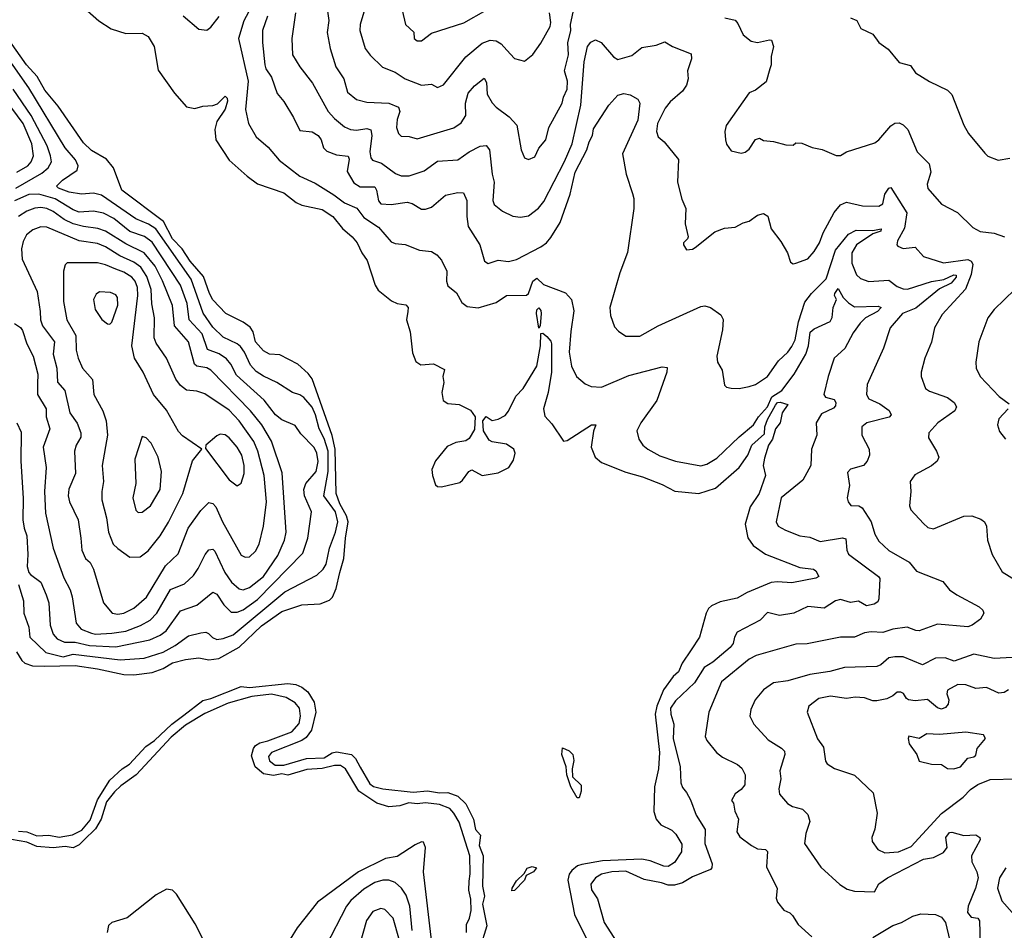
# Model space of a CAD drawing. Extents: x 1246169 to 1426871, y 660025 to 763458.
# Tile 128 of 256: x 1305550 to 1310415, y 698306 to 702808. Entities that reach past the tile are written whole.
import ezdxf

# ---------------------------------------------------------------- set-up
doc = ezdxf.new("R2010")
doc.units = 0

msp = doc.modelspace()

# ---------------------------------------------------------------- linework, layer by layer
at = {"layer": '0CON20XD'}
for points in [[(1307515, 702702.9), (1307535, 702703.5), (1307585, 702740.8), (1307745, 702792.5), (1307855, 702855.4), (1307926.9, 702915), (1307961.3, 702958.7), (1307975.6, 703005), (1307961.3, 703081.3), (1307940, 703115), (1307914.2, 703134.2), (1307885, 703135.8), (1307855, 703148.6), (1307785, 703154.2), (1307735, 703131.8), (1307595, 703136.7), (1307509.3, 703110.7), (1307482.2, 703065), (1307448.9, 702981.1), (1307440, 702855), (1307456.9, 702785), (1307497.1, 702747.1), (1307500, 702715), (1307515, 702702.9)], [(1307064.6, 702895), (1307078.2, 702805), (1307069.2, 702745), (1307083.8, 702665), (1307112.4, 702575), (1307152.5, 702515), (1307170.3, 702450.3), (1307215, 702413.3), (1307265, 702400), (1307375, 702395.8), (1307422.5, 702375), (1307428.9, 702355), (1307414.6, 702315), (1307412.7, 702275), (1307422.5, 702245), (1307435, 702232.7), (1307475, 702230.6), (1307515, 702218.5), (1307695, 702273.2), (1307730.9, 702299.1), (1307755.2, 702335), (1307753.8, 702396.2), (1307766.3, 702445), (1307798.2, 702481.8), (1307845, 702518.6), (1307857.3, 702497.3), (1307859.4, 702439.4), (1307885, 702396.7), (1307904.4, 702375), (1307968.1, 702328.1), (1308006.2, 702286.2), (1308028.1, 702165), (1308044, 702125), (1308065, 702117.5), (1308095, 702130), (1308115, 702173.8), (1308149.5, 702215), (1308164.7, 702275.3), (1308230.6, 702395), (1308236.9, 702425), (1308255.9, 702464.1), (1308256.4, 702503.6), (1308241.9, 702555), (1308261.7, 702635), (1308259.4, 702695), (1308273.6, 702753.6), (1308272.4, 702785), (1308284.4, 702845)], [(1305845, 702888.6), (1305941.8, 702801.8), (1306002.4, 702762.4), (1306075, 702740.6), (1306155, 702741.5), (1306185, 702725.6), (1306214.6, 702675), (1306235, 702558.1), (1306314.8, 702444.8), (1306375, 702378.1), (1306415, 702368.9), (1306455, 702380), (1306504, 702384), (1306527.9, 702392.1), (1306565, 702430), (1306575, 702420), (1306577.1, 702405), (1306565, 702366), (1306524.4, 702305), (1306514.2, 702265.8), (1306519.2, 702215), (1306585, 702113.8), (1306673.8, 702033.8), (1306725, 701996.7), (1306855, 701952.3), (1306915.7, 701905), (1306945, 701890.5), (1307045, 701870.3), (1307097.7, 701835), (1307145, 701775.4), (1307193.5, 701735), (1307217.9, 701705), (1307240.8, 701655), (1307266.9, 701616.9), (1307306.5, 701496.5), (1307320.8, 701470.8), (1307387.6, 701417.6), (1307415, 701405.7), (1307458.9, 701398.9), (1307469.4, 701385), (1307468.5, 701365), (1307461.5, 701325), (1307480, 701265), (1307491.2, 701161.2), (1307508, 701118), (1307532.7, 701102.7), (1307595, 701107.5), (1307648.6, 701078.6), (1307641.8, 701045), (1307646.7, 701015), (1307635.3, 700965), (1307642.2, 700925), (1307665, 700911.5), (1307722.5, 700905), (1307778.3, 700878.3), (1307800.8, 700845), (1307797, 700783), (1307771.8, 700738.2), (1307755, 700726.5), (1307705, 700718), (1307662.1, 700697.9), (1307605, 700628), (1307587.1, 700585), (1307589.4, 700555), (1307605, 700508.8), (1307615, 700500.8), (1307635, 700498.5), (1307725, 700520.6), (1307738.8, 700531.2), (1307769.3, 700575), (1307785, 700582.8), (1307835, 700554.1), (1307915, 700567.3), (1307967.1, 700595), (1307989.7, 700630.3), (1307998.9, 700665), (1307991.4, 700685), (1307955, 700709.4), (1307885, 700721.4), (1307870, 700730), (1307842, 700775), (1307838.8, 700825), (1307855, 700846.2), (1307885, 700826.7), (1307915, 700833.8), (1307948.3, 700851.7), (1307965, 700872.5), (1308002.4, 700947.6), (1308038, 700985), (1308104.7, 701095), (1308124, 701195), (1308125, 701257.5), (1308135, 701258.9), (1308155, 701242.3), (1308175, 701218.8), (1308178.4, 701205), (1308178.4, 701065), (1308161.5, 700965), (1308139.1, 700885), (1308145, 700848.1), (1308179.4, 700809.4), (1308236.7, 700725), (1308255, 700727.5), (1308375, 700806), (1308397.5, 700805), (1308386.1, 700773.9), (1308374.2, 700694.2), (1308393.3, 700645), (1308425, 700619.5), (1308545, 700571.3), (1308627.8, 700547.8), (1308725, 700510.8), (1308786.9, 700476.9), (1308905, 700465.8), (1308988.3, 700491.7), (1309105.8, 700594.2), (1309147.2, 700655), (1309167.7, 700705), (1309230, 700760), (1309232, 700795), (1309245, 700830.9), (1309285, 700902.2), (1309295, 700915.2), (1309307.3, 700917.3), (1309345.8, 700905), (1309317.4, 700865), (1309308.4, 700815), (1309285.2, 700784.8), (1309270.2, 700735), (1309250.5, 700705), (1309230.6, 700640.6), (1309224.4, 700604.4), (1309235.7, 700555), (1309203.1, 700465), (1309160.1, 700399.9), (1309134.6, 700315), (1309147.3, 700247.3), (1309175, 700209.4), (1309235, 700166.2), (1309405, 700100), (1309472.2, 700092.2), (1309484, 700084), (1309499.2, 700055), (1309483.1, 700046.9), (1309365, 700024.2), (1309295, 700029.6), (1309263.8, 700025), (1309144.2, 699975.8), (1309095, 699948.2), (1309010.5, 699929.5), (1308968.8, 699911.2), (1308953.1, 699896.9), (1308942.2, 699875), (1308908.9, 699755), (1308867.3, 699692.7), (1308823.7, 699626.3), (1308805.1, 699584.9), (1308778.7, 699561.3), (1308731.7, 699495), (1308698, 699415), (1308690.2, 699375), (1308711, 699185), (1308706, 699105), (1308687.6, 699015), (1308683.6, 698893.6), (1308695.6, 698855), (1308717.4, 698827.4), (1308772.1, 698802.1), (1308792.3, 698782.3), (1308822.2, 698732.2), (1308820, 698695), (1308785, 698641), (1308755, 698622.3), (1308732.8, 698622.8), (1308665, 698649.7), (1308625, 698657.4), (1308430.6, 698649.4), (1308327.9, 698632.1), (1308307.1, 698625), (1308277.9, 698602.1), (1308265, 698584.3), (1308259.2, 698555), (1308291.5, 698385), (1308370.3, 698225)], [(1306680.8, 702845), (1306657.3, 702802.7), (1306632.1, 702715), (1306679, 702505), (1306666.1, 702365), (1306680.4, 702295), (1306719.1, 702229.1), (1306778, 702178), (1306833, 702113), (1306935, 702034.5), (1307010.2, 702000.2), (1307102.9, 701942.9), (1307155, 701902.9), (1307216.5, 701876.5), (1307250.1, 701830.1), (1307323.3, 701783.3), (1307385, 701710.4), (1307405, 701701.8), (1307455, 701696.5), (1307525, 701669.1), (1307585, 701661.8), (1307611.9, 701645), (1307635, 701619.2), (1307660.4, 701565), (1307658.8, 701515), (1307665, 701492.5), (1307708.3, 701458.3), (1307735, 701410), (1307760.9, 701390.9), (1307815, 701382.9), (1307905, 701410.6), (1307955.8, 701444.2), (1308055, 701446.7), (1308065, 701454.4), (1308086.3, 701515), (1308105, 701530.3), (1308138.5, 701498.5), (1308247.6, 701457.6), (1308276.7, 701425), (1308288.6, 701368.6), (1308273.1, 701266.9), (1308265.5, 701165), (1308276.9, 701095), (1308302, 701045), (1308345, 701008.6), (1308373.3, 700995), (1308425, 700991.8), (1308560.4, 701049.6), (1308725, 701092.5), (1308749.5, 701089.5), (1308747.5, 701065), (1308698.6, 700925), (1308618.5, 700815), (1308600, 700775), (1308609.4, 700735), (1308629.4, 700705), (1308654.2, 700685), (1308712.7, 700652.7), (1308790, 700625), (1308915, 700603.2), (1308945, 700611.5), (1308995, 700641.1), (1309104.4, 700745.6), (1309175.9, 700805), (1309200.3, 700845), (1309244.6, 700895), (1309266.9, 700943.1), (1309315.3, 700974.7), (1309376.3, 701055), (1309434.8, 701155.2), (1309447.6, 701195), (1309456.1, 701263.9), (1309475, 701280), (1309555, 701315.8), (1309565, 701336.7), (1309568.8, 701385), (1309586.6, 701425), (1309576.3, 701445), (1309577.5, 701455), (1309595, 701478.6), (1309618.4, 701435), (1309645, 701407.6), (1309675, 701388.8), (1309792.6, 701392.6), (1309806.5, 701385), (1309788.5, 701365), (1309729.1, 701335), (1309702.3, 701307.7), (1309669.1, 701260.9), (1309626.9, 701183.1), (1309574.3, 701135), (1309545.4, 701044.6), (1309522.7, 700955), (1309531.9, 700941.9), (1309575, 700930), (1309582.6, 700915), (1309580.4, 700899.6), (1309571.6, 700888.4), (1309511.1, 700858.9), (1309485.6, 700815), (1309489.4, 700755), (1309461.9, 700685), (1309458.8, 700605), (1309419.1, 700530.9), (1309312.3, 700445), (1309288.6, 700325), (1309297.5, 700305), (1309334, 700285), (1309405, 700256.2), (1309455, 700249.6), (1309505, 700227.9), (1309615, 700246.1), (1309632.4, 700242.4), (1309636.3, 700186.3), (1309645.7, 700165.7), (1309793.8, 700055), (1309800, 700045), (1309795.6, 699945), (1309789.4, 699930.6), (1309772.1, 699917.9)], [(1307250.5, 702845), (1307232.2, 702785), (1307231.1, 702755), (1307256.7, 702665), (1307282, 702632), (1307343.1, 702573.1), (1307405, 702548.2), (1307455, 702516.5), (1307535, 702484.3), (1307585, 702490), (1307615, 702472.5), (1307645, 702486.9), (1307754.8, 702625.2), (1307835, 702692.1), (1307875, 702706.2), (1307905, 702703.6), (1307929.5, 702689.5), (1307957.2, 702657.2), (1307995, 702616.2), (1308045, 702603.8), (1308085, 702635.6), (1308125, 702692.2), (1308171.5, 702775), (1308175.3, 702795), (1308168, 702842)], [(1306357.3, 702827.3), (1306435, 702761.2), (1306475, 702756), (1306495, 702770.8), (1306535.3, 702824.7)], [(1306774.7, 702825.3), (1306750.7, 702755), (1306749.8, 702695), (1306761.2, 702585), (1306766, 702565), (1306795, 702524.2), (1306822.6, 702442.6), (1306855, 702404.2), (1306902.5, 702325), (1306935, 702260), (1306995, 702253.8), (1307025.4, 702235), (1307040, 702215), (1307051.5, 702175), (1307067.9, 702157.9), (1307115, 702140.2), (1307174.1, 702134.1), (1307178.9, 702118.9), (1307167.9, 702057.9), (1307202.1, 702002.1), (1307232.2, 701982.2), (1307305, 701982.3), (1307313.8, 701965), (1307322.5, 701912.5), (1307335, 701897.3), (1307385, 701895.3), (1307465, 701905.3), (1307488.7, 701898.7), (1307535, 701871.5), (1307555, 701871.8), (1307585, 701881.8), (1307655, 701940), (1307715, 701954.5), (1307743, 701953), (1307759.2, 701915), (1307759, 701835), (1307766.1, 701786.1), (1307824.6, 701695), (1307846.7, 701615), (1307865, 701603.6), (1307915, 701619.1), (1307965, 701612.7), (1308005, 701622.7), (1308125, 701684.6), (1308153.8, 701705), (1308175, 701731.8), (1308220.8, 701805), (1308270, 701945), (1308294.9, 702055.1), (1308352.7, 702165), (1308363.4, 702205), (1308380.5, 702235), (1308385, 702268.1), (1308460.4, 702385), (1308505, 702434.6), (1308535, 702443.5), (1308566.9, 702436.9), (1308605, 702415.6), (1308614.6, 702395), (1308605, 702311.4), (1308528.2, 702145), (1308546.1, 702045), (1308578.3, 701948.3), (1308584.6, 701925), (1308584, 701875), (1308553.1, 701656.9), (1308515, 701556), (1308466.5, 701385), (1308469.5, 701345), (1308489.8, 701289.8), (1308508.7, 701268.7), (1308545, 701244.2), (1308615, 701244.4), (1308705, 701295.5), (1308915, 701390.9), (1308935, 701393.8), (1308964, 701385), (1309015, 701348.9), (1309026.4, 701326.4), (1309022, 701275), (1308994.4, 701144.4), (1308998.8, 701115), (1309021.2, 701075), (1309032.1, 701002.1), (1309042.3, 700992.3), (1309065, 700986.2), (1309105, 700984.2), (1309154.1, 700994.1), (1309185, 701004.4), (1309245.7, 701045), (1309298.7, 701121.3), (1309345, 701163.9), (1309365, 701192.5), (1309381.6, 701225), (1309398.2, 701315), (1309429.1, 701410.9), (1309462.7, 701455), (1309535, 701527.7), (1309581.2, 701668.8), (1309645, 701748.2), (1309682.4, 701767.6), (1309765, 701765.2), (1309806.2, 701775), (1309805, 701762.6), (1309765, 701749.5), (1309685, 701695.7), (1309661.4, 701655), (1309661.8, 701605), (1309685, 701547.5), (1309705, 701529.1), (1309745, 701513.3), (1309845, 701520.9), (1309885, 701488.5), (1309915, 701476.8), (1309936.7, 701476.7), (1310055.4, 701514.6), (1310116.5, 701523.5), (1310165, 701547.2), (1310177.7, 701545), (1310177.5, 701535), (1310151.9, 701505), (1310095, 701478.3), (1309978.3, 701381.7), (1309911.5, 701355), (1309851.5, 701285), (1309818.2, 701185), (1309737.5, 701005), (1309734.4, 700955), (1309745, 700933.1), (1309799.4, 700909.4), (1309846.8, 700876.8), (1309856.7, 700855), (1309846.1, 700843.9), (1309735.8, 700815), (1309710.6, 700795), (1309710.6, 700755), (1309747.5, 700685), (1309749.2, 700655), (1309737.1, 700625), (1309719.2, 700605), (1309655, 700586.9), (1309640.8, 700569.2), (1309650, 700505), (1309639.2, 700445), (1309644.2, 700425), (1309657.1, 700407.1), (1309695.6, 700405.6), (1309712.5, 700395), (1309756.5, 700326.5), (1309775.5, 700265), (1309795, 700230), (1309844.8, 700184.8), (1309945, 700125.6), (1309981.7, 700081.7), (1310111.2, 700031.2), (1310145, 699990), (1310180, 699965), (1310291.4, 699905), (1310309.1, 699889.1), (1310314.4, 699875), (1310296.7, 699845), (1310255.5, 699814.5), (1310235, 699806.9), (1310085, 699819.1), (1309995, 699787.3), (1309978.1, 699788.1), (1309935, 699805.7), (1309864.6, 699795.4), (1309815, 699779.3), (1309757.6, 699782.4), (1309725, 699776.8), (1309675, 699755.4), (1309605, 699755.3), (1309441.8, 699721.8), (1309385, 699721.3), (1309189.2, 699665), (1309155, 699646.7), (1309017.3, 699535), (1308955.4, 699385), (1308936.4, 699265), (1308945, 699244.2), (1308992.5, 699185), (1309022.3, 699162.3), (1309096.8, 699126.8), (1309117.6, 699107.6), (1309134.5, 699075), (1309133.3, 699025), (1309115, 699002.5), (1309085, 698981.2), (1309067.5, 698947.5), (1309076.7, 698935), (1309082.9, 698895), (1309101.5, 698855), (1309093.3, 698793.3), (1309107.7, 698767.7), (1309166, 698725), (1309195, 698709.5), (1309235, 698705.8), (1309245, 698696.7), (1309240.6, 698620.6), (1309292.6, 698512.6), (1309287.3, 698465), (1309295, 698445.8), (1309325, 698405.8), (1309355, 698392.9), (1309369.4, 698379.4), (1309396.2, 698335), (1309464.4, 698274.4)], [(1306912.4, 702842.4), (1306895.3, 702715), (1306898.2, 702635), (1306934.5, 702575), (1306997.1, 702495), (1307073.8, 702355), (1307105, 702319.1), (1307155, 702278.2), (1307185, 702264.6), (1307215, 702261.8), (1307265, 702270.3), (1307285, 702264.3), (1307290.5, 702235), (1307279.6, 702155), (1307284.6, 702125), (1307292.9, 702112.9), (1307338.6, 702098.6), (1307407.4, 702047.4), (1307435, 702036.8), (1307475, 702036.8), (1307549, 702061), (1307615, 702108.1), (1307715, 702115.4), (1307771.1, 702155), (1307825, 702182.9), (1307855, 702185.5), (1307871.1, 702165), (1307884.6, 702045), (1307895.3, 702005.3), (1307888.4, 701915), (1307894.4, 701894.4), (1307935, 701861.1), (1307987.3, 701837.3), (1308025, 701831.1), (1308065, 701839.1), (1308113.2, 701876.8), (1308140.6, 701909.4), (1308242.6, 702107.4), (1308280.8, 702195), (1308323, 702385), (1308339.7, 702599.7), (1308355.6, 702675), (1308372.6, 702697.4), (1308395, 702707.8), (1308422.5, 702695), (1308485, 702624.3), (1308505, 702611.5), (1308575, 702631.3), (1308625, 702670), (1308695, 702682), (1308738.3, 702698.3), (1308775.5, 702675.5), (1308868.6, 702638.6), (1308870, 702615), (1308849.2, 702555), (1308852.5, 702515), (1308844.2, 702485), (1308825.3, 702454.7), (1308765, 702401.5), (1308739.9, 702370.1), (1308701.3, 702295), (1308696.2, 702256.2), (1308705, 702229.2), (1308735, 702204), (1308805, 702117.5), (1308800, 702005), (1308821.7, 701921.7), (1308842, 701875), (1308838.3, 701798.3), (1308852.5, 701735), (1308850, 701725), (1308830, 701705), (1308830, 701695), (1308845, 701670), (1308875, 701673.3), (1308887.7, 701682.3), (1308985, 701759.2), (1309032.1, 701777.9), (1309085, 701782), (1309125, 701804.2), (1309155, 701812), (1309195, 701842), (1309225, 701850), (1309247.5, 701837.5), (1309263.5, 701775), (1309311.3, 701711.3), (1309343.3, 701655), (1309359.5, 701609.5), (1309371.7, 701601.7), (1309385, 701603.8), (1309445, 701626.2), (1309475, 701662.5), (1309501.8, 701705), (1309519.3, 701755), (1309574.6, 701855), (1309605, 701893.5), (1309635, 701906.2), (1309715, 701888.2), (1309795, 701885.6), (1309815, 701898), (1309825.3, 701945), (1309845, 701974.5), (1309855, 701979.4), (1309933.9, 701853.9), (1309922.4, 701777.6), (1309887.1, 701715), (1309883.8, 701695), (1309888.3, 701688.3), (1309915, 701676.9), (1309975, 701684.4), (1310015, 701637.5), (1310115, 701605.4), (1310235, 701622), (1310251.9, 701615), (1310259.4, 701599.4), (1310252.1, 701547.9), (1310223.9, 701476.1), (1310108.8, 701351.2), (1310069.4, 701285), (1310055.4, 701214.6), (1310021.9, 701135), (1310004.5, 701065), (1310004.5, 701044.5), (1310025.7, 700985), (1310045, 700971.8), (1310135, 700941.1), (1310167.1, 700915), (1310178.6, 700895), (1310171.4, 700875), (1310086.5, 700815), (1310041.4, 700765), (1310040.3, 700740.3), (1310080, 700675), (1310091.2, 700645), (1310083.8, 700625), (1310055, 700601.9), (1309972.7, 700557.3), (1309949.4, 700525), (1309952.9, 700475), (1309946, 700405), (1309954, 700385), (1310015, 700318), (1310037.6, 700297.6), (1310065, 700291.4), (1310215.7, 700354.3), (1310255, 700355.7), (1310299.3, 700339.3), (1310316.4, 700326.4), (1310327.1, 700305), (1310331.4, 700235), (1310354.3, 700165), (1310405, 700078), (1310543.5, 699993.5)], [(1309035, 702817.5), (1309085, 702805.6), (1309098.9, 702788.9), (1309124.1, 702734.1), (1309165, 702702.5), (1309195, 702695.6), (1309255, 702709.2), (1309265, 702706.7), (1309273.9, 702675), (1309264, 702626), (1309264, 702585), (1309256.2, 702565), (1309238.9, 702501.1), (1309185, 702460), (1309155, 702446), (1309040.8, 702285), (1309034.2, 702255), (1309037.5, 702215), (1309043.2, 702193.2), (1309065, 702160), (1309115, 702148.8), (1309135, 702152.5), (1309155, 702168), (1309185, 702216.7), (1309205, 702223.3), (1309225, 702211.2), (1309275, 702206), (1309335, 702188.8), (1309371.7, 702188.3), (1309385, 702200), (1309415, 702197.5), (1309466.1, 702176.1), (1309515, 702166.2), (1309585, 702136.2), (1309605, 702136.2), (1309635.9, 702154.1), (1309775, 702200), (1309795, 702214), (1309855, 702283.3), (1309875, 702296.5), (1309895, 702298.1), (1309915, 702288.6), (1309938.6, 702265), (1309985, 702154.3), (1310044.5, 702095), (1310052.3, 702055), (1310033.3, 701995), (1310037, 701973), (1310105, 701896), (1310183.3, 701855), (1310260.3, 701780.3), (1310295, 701761.4), (1310365, 701752.9), (1310416.2, 701735)], [(1309655, 702816.7), (1309686.7, 702805), (1309706.7, 702765), (1309765, 702736.2), (1309795.8, 702695.8), (1309841.7, 702661.7), (1309895, 702596.7), (1309951.2, 702581.2), (1309975.7, 702545.7), (1310045, 702502), (1310135, 702459.2), (1310155, 702438.8), (1310215, 702286.7), (1310238.8, 702245), (1310318.3, 702148.3), (1310333.9, 702133.9), (1310385, 702113.3), (1310443, 702123)], [(1305545, 700016.2), (1305569.5, 699935), (1305570.5, 699875), (1305595.3, 699805), (1305600, 699755), (1305679, 699679), (1305765, 699658.6), (1305815, 699672), (1306046.3, 699643.7), (1306165, 699651.7), (1306258.5, 699681.5), (1306318.9, 699715), (1306385, 699761.8), (1306445, 699777.7), (1306469.6, 699779.6), (1306483.3, 699773.3), (1306503.6, 699753.6), (1306525, 699744.6), (1306555, 699748.2), (1306605, 699767.3), (1306860.4, 699979.6), (1307018.7, 700061.3), (1307049.1, 700090.9), (1307065, 700117.1), (1307081.1, 700195), (1307110.3, 700275), (1307121.5, 700325), (1307110.1, 700375), (1307053.3, 700455), (1307074.9, 700575), (1307074.7, 700675), (1307055, 700738.4), (1307029.7, 700785), (1307011.4, 700855), (1306995, 700892.2), (1306955, 700940.4), (1306935, 700953.8), (1306898.8, 700965), (1306821.1, 701015), (1306755, 701045.2), (1306719.3, 701069.3), (1306690.2, 701100.2), (1306661.4, 701165), (1306641.8, 701191.8), (1306625, 701206.4), (1306555, 701238.2), (1306505, 701288.3), (1306456.8, 701356.8), (1306396.8, 701525), (1306223.6, 701773.6), (1306187.1, 701797.1), (1306125, 701823.7), (1305955, 701940), (1305915, 701950.2), (1305855, 701946.3), (1305795, 701954.8), (1305742, 701975), (1305732, 701985), (1305743.4, 701996.6), (1305761.1, 702015), (1305834, 702065), (1305839.2, 702085), (1305826.2, 702115), (1305775, 702174.6), (1305595, 702471.2), (1305428.4, 702708.4)], [(1305535, 699682.9), (1305560.5, 699640.5), (1305575, 699627.6), (1305613, 699613), (1305672.7, 699612.7), (1305825, 699616.1), (1305935, 699599.6), (1306065, 699570.5), (1306115, 699568.5), (1306205, 699581.2), (1306258.7, 699601.3), (1306305, 699628), (1306368.8, 699645), (1306435, 699652.8), (1306485, 699643), (1306535, 699650), (1306635, 699706.7), (1306745, 699811), (1306845, 699882), (1306945, 699915.2), (1307035, 699919.6), (1307080.8, 699939.2), (1307095.9, 699954.1), (1307114.5, 699995.5), (1307132.4, 700075), (1307152.7, 700145), (1307159.7, 700245), (1307172.9, 700325), (1307164.9, 700355), (1307132.9, 700415), (1307114.6, 700465), (1307109.1, 700685), (1307095, 700752.3), (1306995, 701032.5), (1306975, 701059.2), (1306924.8, 701104.8), (1306835, 701151.2), (1306785, 701154.5), (1306755, 701170.6), (1306716, 701215), (1306704.1, 701265), (1306688.5, 701288.5), (1306655, 701312.9), (1306569.4, 701355), (1306505, 701423.9), (1306487.5, 701455), (1306458, 701538), (1306392.8, 701615), (1306352.4, 701675), (1306305.5, 701725), (1306260.6, 701810.6), (1306055.6, 701965), (1306014.2, 702075), (1305978.8, 702118.8), (1305905, 702160.9), (1305865, 702199.1), (1305740.1, 702380.1), (1305675, 702460.4), (1305636.6, 702526.6), (1305584.1, 702585), (1305502.4, 702702.4)], [(1305531.8, 701975), (1305660.5, 702049.5), (1305691.4, 702075), (1305706.9, 702105), (1305703, 702135), (1305686.8, 702185), (1305607.8, 702335), (1305518, 702465)], [(1305537.1, 702055), (1305590, 702085), (1305606.7, 702105), (1305617.9, 702135), (1305610.8, 702195), (1305567.2, 702295), (1305455, 702446.7)], [(1305536.9, 700815), (1305558.3, 700768.3), (1305556.2, 700625), (1305567.2, 700442.8), (1305565.6, 700335.6), (1305572, 700295), (1305586.2, 700256.2), (1305591.2, 700165), (1305587.3, 700105), (1305594.8, 700075), (1305603.2, 700065), (1305655, 700026.9), (1305681.3, 699965), (1305693.9, 699925), (1305700.8, 699815), (1305715, 699770), (1305735, 699747.8), (1305771, 699731), (1305825, 699730.3), (1305895, 699715.1), (1306025, 699707), (1306192.7, 699742.7), (1306245, 699765.8), (1306273.6, 699786.4), (1306345, 699886.2), (1306425, 699913.9), (1306505, 699977.8), (1306525, 699967.5), (1306559.1, 699915), (1306595, 699878.8), (1306625, 699878.4), (1306655, 699891.1), (1306725, 699941.9), (1306949, 700171), (1306974.1, 700245), (1306992.5, 700375), (1306957.8, 700455), (1306954.7, 700485.3), (1306964.8, 700515.2), (1307015, 700574.4), (1307025.2, 700624.8), (1307018, 700665), (1307005, 700693.3), (1306939.2, 700760.8), (1306912, 700802), (1306845, 700829.3), (1306815, 700853.9), (1306757.9, 700927.9), (1306621.3, 701051.3), (1306594.2, 701105), (1306572.1, 701132.1), (1306535.7, 701155.7), (1306477.9, 701177.9), (1306451.7, 701255), (1306387.5, 701325), (1306378.2, 701405), (1306345, 701496.1), (1306205, 701708.3), (1306166.6, 701736.6), (1306095, 701761.1), (1306015, 701825.2), (1305965, 701851.5), (1305915, 701861), (1305845, 701856.7), (1305815, 701867.5), (1305725, 701921.8), (1305645, 701945.1), (1305595, 701944.5), (1305525, 701913.3)], [(1306228.2, 699875), (1306295, 699990.4), (1306365, 700019.2), (1306409.3, 700060.7), (1306432.8, 700095), (1306466.2, 700165), (1306485, 700188.1), (1306505, 700190.6), (1306515, 700181.4), (1306564.3, 700075), (1306596.7, 700026.7), (1306634.3, 699994.3), (1306655, 699989.4), (1306685, 700000.8), (1306754.2, 700055), (1306825, 700159.5), (1306859.2, 700235), (1306866.8, 700275), (1306847.4, 700567.4), (1306795.3, 700725), (1306747.1, 700805), (1306691.1, 700875), (1306495.4, 701075), (1306475, 701086.7), (1306426, 701096), (1306414.2, 701105), (1306385, 701215.5), (1306316, 701295), (1306305.7, 701395), (1306256.4, 701516.4), (1306219.5, 701589.5), (1306165, 701654.8), (1306075, 701699.6), (1305975, 701763.5), (1305936.5, 701776.5), (1305865, 701785.5), (1305815, 701799.5), (1305769.8, 701819.8), (1305715, 701860.7), (1305685, 701874.8), (1305655, 701879.6), (1305625, 701876), (1305585, 701861.3), (1305544.6, 701835.4)], [(1306035, 699868.7), (1306065, 699874.2), (1306115, 699898.8), (1306177.3, 699952.7), (1306271.5, 700108.5), (1306332.7, 700167.3), (1306383.1, 700295), (1306445, 700381.9), (1306485, 700422), (1306505, 700417.1), (1306519.1, 700399.1), (1306552.7, 700325), (1306645, 700161.2), (1306665, 700151.4), (1306685, 700153.1), (1306715, 700180.6), (1306733.1, 700215), (1306755.3, 700305), (1306769.1, 700425), (1306758, 700555), (1306726.3, 700675), (1306707.9, 700722.1), (1306635, 700825.3), (1306585, 700877.5), (1306465, 700957.7), (1306425, 700971.1), (1306375, 700976.7), (1306345, 701000), (1306321.3, 701031.3), (1306275.4, 701135), (1306225, 701209.2), (1306215.4, 701235), (1306216.3, 701335), (1306203.7, 701403.7), (1306199.5, 701475), (1306179.3, 701539.3), (1306148.4, 701585), (1306115, 701608.7), (1306045, 701640), (1305975, 701685.6), (1305935, 701702.1), (1305845, 701715.6), (1305685, 701782), (1305655, 701784.7), (1305615, 701768.9), (1305584.1, 701745), (1305567.7, 701712.3), (1305559.4, 701675), (1305562.5, 701625), (1305636, 701465), (1305652.3, 701365), (1305652.8, 701325), (1305663.9, 701293.9), (1305722.1, 701215), (1305715.8, 701155), (1305733.6, 701085), (1305736.6, 701016.6), (1305773.5, 700975), (1305798.8, 700865), (1305835, 700812.9), (1305852.4, 700765), (1305851.9, 700745), (1305829.1, 700705), (1305821.8, 700675), (1305826.2, 700565), (1305793.2, 700486.8), (1305789.6, 700455), (1305796.5, 700425), (1305838.9, 700335), (1305852.5, 700245), (1305857.9, 700185), (1305875, 700143.8), (1305898, 700125), (1305915, 700092), (1305964.8, 699924.8), (1306008, 699875), (1306035, 699868.7)], [(1306095, 700150.8), (1306145, 700152.5), (1306185, 700182.5), (1306245, 700256.7), (1306285.5, 700324.5), (1306356.7, 700465), (1306405, 700626.7), (1306450, 700685), (1306355, 700750.6), (1306335, 700772.9), (1306275, 700877.8), (1306211.8, 700955), (1306160.8, 701065), (1306117.1, 701135), (1306104.8, 701195), (1306134.1, 701445), (1306131.8, 701485), (1306121.5, 701515), (1306104.7, 701535), (1306065, 701559.8), (1306025, 701574.4), (1305975, 701596.6), (1305935, 701605.8), (1305785, 701606.9), (1305775, 701596.2), (1305766.9, 701565), (1305767.5, 701415), (1305782.8, 701325), (1305827.2, 701247.2), (1305830, 701175), (1305838.9, 701135), (1305860.8, 701085), (1305910.2, 701030.2), (1305917.3, 700955), (1305961.8, 700875), (1305978.1, 700825), (1305983.5, 700755), (1305958, 700605), (1305965.3, 700525), (1305955.5, 700475), (1305956.1, 700435), (1305980, 700345), (1305989.1, 700275), (1306012.1, 700215), (1306035, 700193.6), (1306095, 700150.8)], [(1305995, 701303.3), (1306005, 701312.5), (1306035, 701396.7), (1306034.4, 701434.4), (1306025, 701448), (1305999.8, 701459.8), (1305945, 701462.2), (1305928, 701452), (1305915.5, 701425), (1305922.7, 701375), (1305955.5, 701325.5), (1305985, 701303.8), (1305995, 701303.3)], [(1310467.1, 701475), (1310365, 701375.8), (1310333.1, 701335), (1310288.9, 701215), (1310274.5, 701115), (1310276.7, 701085), (1310295, 701044.2), (1310390, 700945), (1310439.4, 700909.4)], [(1308115, 701282.5), (1308103.8, 701355), (1308105, 701373.3), (1308115, 701384), (1308125, 701371.2), (1308127.2, 701355), (1308121.4, 701295), (1308115, 701282.5)], [(1305525, 701305.8), (1305555, 701286), (1305565, 701271.2), (1305585.6, 701205.6), (1305617.5, 701145), (1305640.8, 701055), (1305638.3, 701008.3), (1305638.4, 700955), (1305680.7, 700885), (1305680.5, 700845), (1305698.7, 700785), (1305667.1, 700695), (1305681.8, 700595), (1305672.6, 700475), (1305678.5, 700368.5), (1305715.2, 700195.2), (1305768.5, 700048.5), (1305799.1, 699989.1), (1305809.5, 699955), (1305829.5, 699825), (1305854.5, 699795), (1305905.3, 699774.7), (1305925, 699770.4), (1306005, 699775.2), (1306074.8, 699785.2), (1306146.7, 699813.3), (1306195, 699839.7), (1306228.2, 699875)], [(1310433.6, 700885), (1310387.5, 700835), (1310382.2, 700805), (1310391.5, 700771.5), (1310421.4, 700735)], [(1306625, 700504.2), (1306645, 700516.2), (1306659.3, 700565), (1306658.8, 700605), (1306647.9, 700655), (1306625, 700694.4), (1306585, 700741.4), (1306565, 700755.6), (1306541.7, 700758.3), (1306525, 700751.2), (1306470, 700705), (1306468.3, 700688.3), (1306585, 700533.3), (1306625, 700504.2)], [(1306135, 700372.5), (1306155, 700372.9), (1306196.9, 700405), (1306244.5, 700485), (1306251.5, 700575), (1306234.6, 700644.6), (1306200.8, 700715), (1306175, 700741.2), (1306155, 700747.5), (1306118.6, 700635), (1306124.4, 700515), (1306110, 700445), (1306125, 700383.8), (1306135, 700372.5)], [(1309772.1, 699917.9), (1309735, 699910.5), (1309695, 699933.5), (1309655, 699926.4), (1309605, 699941.8), (1309581.4, 699935), (1309525, 699899.6), (1309445, 699907.5), (1309375, 699873.8), (1309305, 699862.9), (1309245, 699876.7), (1309209.6, 699840.4), (1309095, 699780), (1309081.4, 699755), (1309075.8, 699725), (1309060, 699705), (1308975, 699631.9), (1308931.8, 699605), (1308885, 699529.2), (1308789.9, 699440.1), (1308766.6, 699405), (1308767.6, 699375), (1308783.1, 699325), (1308778.2, 699255), (1308812.9, 699115), (1308817.1, 699035), (1308825, 699012), (1308845, 698986.9), (1308865, 698951.4), (1308892.1, 698875), (1308937.6, 698805), (1308934.7, 698734.7), (1308971.1, 698635), (1308970, 698615), (1308963.5, 698606.5), (1308875, 698570), (1308825, 698540.7), (1308785, 698530), (1308755, 698530), (1308721.8, 698541.8), (1308635, 698557.3), (1308545, 698598.2), (1308476.7, 698595), (1308425.6, 698584.4), (1308394.5, 698565), (1308372.5, 698535), (1308375.9, 698505.9), (1308405, 698462.5), (1308437.6, 698345), (1308515.4, 698225)], [(1310454.6, 699654.6), (1310365, 699650), (1310265, 699671.2), (1310166.6, 699636.6), (1310123, 699653), (1310075, 699652.5), (1310011.1, 699618.9), (1309915, 699658.4), (1309875, 699657.7), (1309845, 699653.1), (1309805, 699619.4), (1309785, 699611), (1309625, 699605.9), (1309553.6, 699586.4), (1309455, 699570.8), (1309345, 699540.4), (1309275, 699530.4), (1309225.6, 699495), (1309184.4, 699445), (1309162.6, 699397.4), (1309158.1, 699365), (1309177.8, 699325), (1309248.2, 699248.2), (1309315, 699207.1), (1309328.6, 699191.4), (1309330.6, 699175), (1309305.5, 699095), (1309311.1, 699055), (1309300.9, 699005), (1309305, 698978.8), (1309343.2, 698933.2), (1309369.1, 698919.1), (1309418.8, 698905), (1309445, 698878.8), (1309454.4, 698845), (1309434.5, 698785), (1309428.1, 698735), (1309508.1, 698618.1), (1309602.6, 698532.6), (1309639.3, 698509.3), (1309675, 698499.6), (1309773.2, 698496.8), (1309795, 698535.5), (1309838, 698565), (1310015, 698658.2), (1310065, 698666.8), (1310115, 698691.1), (1310132.3, 698715), (1310125.4, 698765), (1310145, 698789.1), (1310155, 698791.5), (1310215, 698775.4), (1310275, 698777.8), (1310294.2, 698765), (1310296.4, 698753.6), (1310253.2, 698675), (1310254.2, 698644.2), (1310280, 698595), (1310285.7, 698565), (1310272.4, 698515), (1310236.5, 698425), (1310233.9, 698395), (1310250.5, 698370.5), (1310285, 698366.1), (1310293.3, 698353.3), (1310295, 698240)], [(1305545, 698796.1), (1305585, 698792.6), (1305635, 698773.4), (1305695, 698775.9), (1305745, 698766.3), (1305812, 698778), (1305857.9, 698802.1), (1305898.6, 698851.4), (1305935, 698951.2), (1305995, 699048.4), (1306056.5, 699105), (1306092.5, 699127.5), (1306174, 699215), (1306216, 699244), (1306301.9, 699325), (1306360.8, 699369.2), (1306455, 699443.1), (1306495, 699452.7), (1306645, 699512), (1306685, 699507.4), (1306875, 699526.5), (1306915, 699521.7), (1306945, 699508.5), (1306973.7, 699485), (1307005.1, 699435), (1307014.2, 699385), (1306991.8, 699295), (1306965, 699259.6), (1306945, 699244.6), (1306794.1, 699185.9), (1306779.3, 699165), (1306784.2, 699144.2), (1306812.2, 699122.2), (1306855, 699122.4), (1306967.5, 699155), (1307055, 699159.7), (1307095, 699183.7), (1307115, 699188.3), (1307189.2, 699175), (1307209.8, 699155), (1307232.9, 699112.9), (1307280.5, 699030.5), (1307298, 699018), (1307345, 699005.1), (1307495, 698989.2), (1307565, 698995.9), (1307625, 698985.6), (1307665, 698987.1), (1307715, 698969.2), (1307755, 698932.1), (1307791.8, 698855), (1307802.8, 698805), (1307826.7, 698776.7), (1307821, 698725), (1307840, 698675), (1307836.5, 698525), (1307846.2, 698475), (1307837.4, 698435), (1307858, 698328), (1307823.7, 698216.3)], [(1310435, 699495.8), (1310415, 699482.5), (1310388, 699478), (1310327.4, 699507.4), (1310275, 699501.8), (1310225, 699520), (1310185, 699522.2), (1310135, 699493.8), (1310130.5, 699475), (1310140.9, 699445), (1310138.4, 699425), (1310125, 699408.6), (1310105, 699400), (1310085, 699405.8), (1310035, 699446.7), (1309975, 699440), (1309942.5, 699445), (1309932.1, 699452.1), (1309917.7, 699477.7), (1309903.9, 699483.9), (1309885, 699483.8), (1309863.8, 699465), (1309835, 699450.9), (1309785, 699440.6), (1309765, 699441.4), (1309725, 699456), (1309678.3, 699458.3), (1309635, 699452.7), (1309555.9, 699464.1), (1309498.4, 699451.6), (1309448.9, 699415), (1309440.8, 699385), (1309492.9, 699252.9), (1309522.1, 699212.1), (1309532.1, 699142.1), (1309540, 699130), (1309575.6, 699105.6)], [(1307758.1, 698295), (1307757.3, 698335), (1307773.1, 698366.9), (1307780.3, 698405), (1307780, 698460), (1307769.1, 698505), (1307770.4, 698549.6), (1307776.2, 698585), (1307774.1, 698675), (1307721, 698841), (1307695.9, 698885.9), (1307675, 698908.5), (1307625, 698928.2), (1307555, 698936.2), (1307515, 698932.3), (1307473.2, 698936.8), (1307428.4, 698921.6), (1307375, 698916.7), (1307315, 698934.1), (1307226.1, 698995), (1307160.2, 699105), (1307135, 699121.5), (1307105, 699121.8), (1307045, 699106), (1306969, 699101), (1306875, 699072.6), (1306845, 699079.4), (1306805, 699072.4), (1306755, 699080), (1306713, 699115), (1306695, 699168.8), (1306704.9, 699205.1), (1306715, 699219.4), (1306736.5, 699233.5), (1306776.2, 699243.8), (1306895, 699287.4), (1306931, 699329), (1306937, 699365), (1306933.1, 699405), (1306911.7, 699431.7), (1306867.2, 699457.2), (1306795, 699474), (1306697.5, 699462.5), (1306581, 699429), (1306465, 699378.9), (1306369.6, 699320.4), (1306298.6, 699261.4), (1306125.9, 699075), (1306049.4, 699020.6), (1306018.9, 698991.1), (1305979.3, 698940.7), (1305953.3, 698855), (1305925, 698808.2), (1305867.9, 698752.1), (1305845, 698728.6), (1305815, 698713.7), (1305775, 698720.3), (1305715, 698714), (1305635, 698720.2), (1305585, 698742.6), (1305471.9, 698761.9)], [(1310165, 699104.7), (1310198, 699115), (1310235, 699156.7), (1310265, 699163.8), (1310275, 699172.5), (1310281.2, 699205), (1310321.4, 699255), (1310312.9, 699272.9), (1310225, 699285.4), (1310095, 699273.8), (1310032, 699278), (1309995, 699254.4), (1309943.5, 699266.5), (1309939.4, 699255), (1309945, 699228.8), (1309982.5, 699175), (1309995, 699142.5), (1310055, 699127.1), (1310105, 699125.7), (1310135, 699106.9), (1310165, 699104.7)], [(1308315, 698961.2), (1308305, 698961.2), (1308272.9, 699015), (1308253.8, 699075), (1308251.1, 699115), (1308229.2, 699175), (1308232.4, 699207.6), (1308265, 699193.6), (1308283.3, 699175), (1308288.9, 699145), (1308280, 699105), (1308281.9, 699065), (1308324.5, 699024.5), (1308324.5, 698995), (1308315, 698961.2)], [(1309575.6, 699105.6), (1309675, 699073.1), (1309766.6, 698986.6), (1309786.9, 698885), (1309776.1, 698806.1), (1309760.6, 698765), (1309761.4, 698745), (1309790, 698705), (1309825, 698690), (1309892.5, 698695), (1309955, 698720), (1310105, 698884.5), (1310211.9, 698965), (1310247.3, 699002.7), (1310285, 699027.1), (1310345, 699051.1), (1310475, 699055.5)], [(1307586.6, 698245), (1307545.9, 698595), (1307555.6, 698715.6), (1307545, 698742.5), (1307535, 698743.3), (1307505, 698728.6), (1307415, 698670.7), (1307358, 698662), (1307224.9, 698595.1), (1307021.2, 698445), (1306921.7, 698318.3), (1306887.3, 698262.7)], [(1307981.2, 698501.2), (1307982.8, 698515), (1308005, 698551.2), (1308043.5, 698586.5), (1308056.9, 698613.1), (1308081.7, 698621.7), (1308104.3, 698615), (1308089.6, 698595), (1308053, 698577), (1308045.2, 698554.8), (1307995, 698502.3), (1307981.2, 698501.2)], [(1310421.8, 698615), (1310391.5, 698565), (1310381.2, 698515), (1310402.7, 698452.7), (1310454.2, 698395)], [(1307489.3, 698305), (1307478.6, 698425), (1307459.7, 698479.7), (1307436.2, 698515), (1307405, 698542.4), (1307375, 698554.8), (1307344.7, 698554.7), (1307305, 698542.7), (1307250.5, 698509.5), (1307185.9, 698454.1), (1307165, 698425.5), (1307061.5, 698225)], [(1306495, 698185.4), (1306418.2, 698338.2), (1306325, 698484.6), (1306305, 698505.4), (1306275, 698508.9), (1306225, 698482.1), (1306081.5, 698368.5), (1306005.5, 698344.5), (1305989.7, 698330.3), (1305983.3, 698295)], [(1307426.1, 698256.1), (1307395, 698365.6), (1307355, 698408.9), (1307334.5, 698414.5), (1307295, 698399.1), (1307263.8, 698355), (1307216.2, 698185)], [(1309765, 698270), (1309865, 698330.8), (1309907.1, 698345), (1309963.4, 698376.6), (1310002.5, 698387.5), (1310075, 698383.8), (1310105, 698372), (1310124.3, 698345), (1310145.4, 698255)]]:
    msp.add_lwpolyline(points, dxfattribs=at)

doc.saveas('drawing.dxf')
